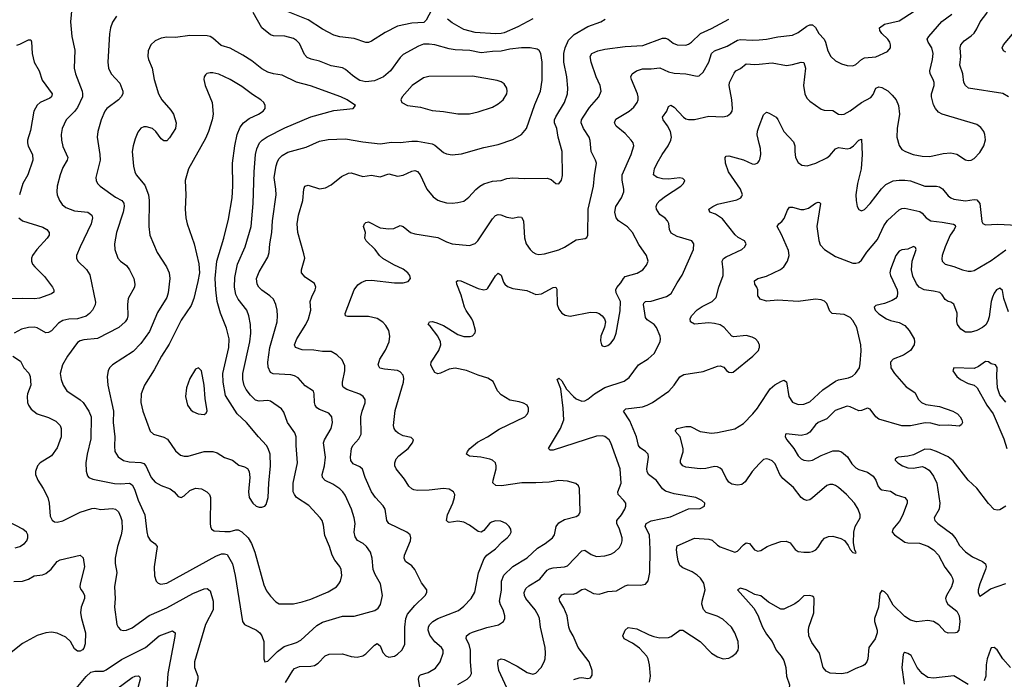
# Model space of a CAD drawing. Header units: inches. Extents: x 884691 to 1028259, y 526745 to 653629.
# Tile 81 of 241: x 904870 to 911700, y 614149 to 618726. Entities that reach past the tile are written whole.
import ezdxf

# ---------------------------------------------------------------- set-up
doc = ezdxf.new("R2010")
doc.units = ezdxf.units.IN
doc.header["$MEASUREMENT"] = 0
doc.layers.add('A9601', color=7, linetype='Continuous')
doc.layers.add('A9611', color=7, linetype='Continuous')

msp = doc.modelspace()

# ---------------------------------------------------------------- linework, layer by layer
at = {"layer": 'A9601', "color": 6}
for points, elevation in [([(905240.4, 618910), (905221.6, 618710), (905232.4, 618610), (905252.9, 618512.9), (905247.2, 618390), (905255.8, 618350), (905302.5, 618230), (905306.4, 618210), (905304.5, 618190), (905270, 618116.8), (905250, 618088.8), (905192, 618030), (905165, 617970), (905157.7, 617930), (905159.7, 617890), (905170, 617846.6), (905203.7, 617770), (905199.9, 617750), (905170, 617701), (905149.5, 617650), (905130.3, 617570.3), (905127.7, 617530), (905130.1, 617510), (905145.1, 617470), (905164.1, 617444.1), (905190, 617422.4), (905250, 617398.3), (905343.2, 617390), (905369.5, 617369.5), (905373.8, 617350), (905365.1, 617310), (905288.4, 617150), (905264.1, 617090), (905262.9, 617070), (905272, 617050), (905332, 616992), (905356.2, 616956.2), (905395.3, 616764.7), (905392.9, 616747.1), (905374.4, 616710), (905354, 616686), (905330.6, 616669.4), (905270, 616649.8), (905210, 616647.3), (905170, 616639.1), (905140, 616620), (905090, 616567.4), (905070, 616553.9), (905050, 616552.1), (904990, 616588.1), (904970, 616592), (904930, 616588.8), (904882.8, 616577.2), (904831.7, 616550)], 3200), ([(907727.3, 618792.7), (907690, 618721.9), (907674.2, 618705.8), (907590, 618702.1), (907490, 618680.5), (907403.9, 618636.1), (907310, 618575.5), (907290, 618568), (907270, 618567.6), (907190, 618595.6), (907090, 618607.6), (907050, 618619.1), (906970, 618659.3), (906870, 618723.9), (906710, 618788.9)], 3200), ([(905541.3, 618750), (905512.7, 618707.3), (905499.1, 618670), (905491.7, 618628.3), (905482.2, 618430), (905484.9, 618390), (905504.2, 618350), (905565.5, 618285.5), (905585.1, 618230), (905584.2, 618210), (905574.2, 618190), (905554.5, 618170), (905474.9, 618110), (905460.7, 618090), (905435.5, 618030), (905412.8, 617950), (905407.9, 617910), (905426.2, 617790), (905427.2, 617750), (905397.2, 617630), (905399.3, 617610), (905408.8, 617590), (905426.8, 617570), (905533.8, 617493.8), (905578.4, 617470), (905591.9, 617451.9), (905594.5, 617430), (905587.4, 617390), (905541.7, 617250), (905527.9, 617170), (905529.8, 617130), (905550.7, 617070.7), (905570, 617050.1), (905610, 617019.9), (905631.9, 616990), (905661.1, 616930), (905669.1, 616890), (905665.6, 616870), (905621.5, 616790), (905617.2, 616750), (905619.7, 616670), (905614.5, 616650), (905602.3, 616630), (905557.2, 616590), (905410, 616513.3), (905314.7, 616505.3), (905290, 616497.6), (905270, 616484.9), (905201.3, 616390), (905167.6, 616330), (905150.7, 616270), (905156.3, 616230), (905170.6, 616190), (905197.6, 616150), (905289, 616089), (905310, 616068.8), (905350.1, 616010.1), (905365.6, 615970), (905363.4, 615816.6), (905336.8, 615710), (905329.6, 615650), (905331.8, 615591.8), (905341.2, 615561.2), (905350, 615548.9), (905376.3, 615536.3), (905527.1, 615507.1), (905570, 615504.1), (905630.3, 615510.3), (905650, 615497.4), (905667, 615467), (905691.7, 615391.7), (905737.2, 615290), (905750.9, 615170.9), (905759.6, 615139.6), (905774, 615114), (905808.9, 615088.9), (905824, 615070), (905803.3, 614930), (905805.6, 614865.6), (905815.4, 614830), (905830, 614816.1), (905849.5, 614809.5), (905890, 614816.2), (906230, 615003.6), (906270, 615018.7), (906290, 615019.8), (906310, 615014.2), (906344.9, 614950), (906365.5, 614870), (906414.9, 614550), (906428.2, 614528.2), (906511.8, 614490), (906536.3, 614470), (906550.3, 614450), (906563.1, 614410), (906563.5, 614290), (906570, 614269.2), (906590, 614275.1), (906658.3, 614341.7), (906704.2, 614375.8), (906790, 614404.4), (906820.4, 614419.6), (906930, 614522.8), (906970, 614545.1), (907110, 614586.3), (907190, 614587.6), (907334.3, 614625.7), (907357.1, 614642.9), (907373, 614667), (907385.4, 614730), (907371.8, 614810), (907334.8, 614874.8), (907322.6, 614910), (907314.6, 614990), (907302.7, 615030), (907276.2, 615070), (907251.9, 615090), (907212.4, 615112.4), (907196.4, 615136.4), (907191.1, 615170), (907196.6, 615230), (907189.5, 615270), (907171.4, 615330), (907127.3, 615427.3), (907112.2, 615450), (907089.9, 615470), (907042.8, 615502.8), (906988.2, 615528.2), (906969.3, 615550), (906968.1, 615570), (906984.3, 615630), (906990.6, 615690), (906977.4, 615790), (906983.7, 615810), (907031.1, 615890), (907040.3, 615930), (907034.4, 615970), (907014.4, 615994.4), (906950, 616020.4), (906932, 616032), (906920.2, 616050), (906915.3, 616070), (906913.2, 616130), (906907.3, 616147.3), (906850, 616184), (906801.6, 616241.6), (906775.3, 616255.3), (906750, 616260.5), (906627.6, 616267.6), (906610, 616277.9), (906593.6, 616313.6), (906590, 616350), (906605.5, 616450), (906655.1, 616630), (906658.5, 616670), (906655.4, 616710), (906647.7, 616750), (906630, 616786.7), (906605.5, 616810), (906548.7, 616848.7), (906528.9, 616868.9), (906516.8, 616890), (906512.5, 616930), (906530, 616975.7), (906590, 617078.1), (906600.3, 617110), (906604.8, 617170), (906619.1, 617250), (906622.9, 617330), (906648.5, 617510), (906647, 617550), (906634.6, 617630), (906648.6, 617711.4), (906658.3, 617741.7), (906670, 617762.9), (906690, 617783.7), (906730, 617806.4), (906858, 617842), (906950, 617882.3), (907010, 617894.9), (907130, 617898.8), (907250, 617876.9), (907370, 617864.9), (907450, 617876), (907510, 617873.4), (907590, 617882.2), (907630, 617882), (907730, 617864.4), (907750, 617854.7), (907810, 617803.6), (907830, 617794.9), (907870, 617787.8), (907933.6, 617793.6), (908090, 617838), (908190, 617858.8), (908290, 617893.3), (908350.7, 617929.3), (908385.5, 617970), (908442.8, 618137.2), (908482.2, 618230), (908493.4, 618306.6), (908495.1, 618430), (908485.8, 618490), (908472.8, 618512.8), (908460.3, 618520.3), (908410, 618530), (908349.7, 618529.7), (908270, 618521), (908210, 618507.6), (908150, 618505.7), (908070, 618495.8), (907991.8, 618511.8), (907890, 618516.2), (907850, 618522.2), (907750, 618552.1), (907710, 618556.4), (907670, 618554.6), (907637.2, 618542.8), (907530, 618484.7), (907510, 618464.3), (907442.7, 618370), (907394.4, 618330), (907330, 618301.7), (907270, 618295.1), (907230, 618303.9), (907210, 618314.1), (907177.3, 618337.3), (907130, 618380.5), (907110, 618390.7), (907030, 618404.9), (906950, 618436.9), (906891.4, 618451.4), (906863.5, 618463.5), (906844.4, 618484.4), (906810, 618559.2), (906790, 618581.5), (906770, 618594.3), (906710, 618611.6), (906630, 618612.9), (906610, 618619.5), (906550.1, 618670.1), (906490, 618775.6)], 3300), ([(906713.2, 614126.8), (906764.4, 614210), (906776.9, 614223.1), (906810, 614237.3), (906890, 614239), (906914.5, 614245.5), (906939.1, 614260.9), (906988.5, 614311.5), (907017.7, 614322.3), (907110, 614326), (907170, 614307.3), (907210, 614303.4), (907250, 614310.9), (907270, 614325.1), (907330, 614386), (907350, 614398.1), (907370, 614381.2), (907390, 614335.8), (907410, 614311.1), (907430, 614301.7), (907470, 614310.1), (907490, 614322.1), (907519.7, 614350), (907541.6, 614390), (907540.6, 614510), (907548, 614570), (907559, 614601), (907610, 614661.8), (907682.3, 614730), (907693.3, 614750), (907693.4, 614770), (907657.2, 614817.2), (907610, 614910.3), (907590, 614935.3), (907546.2, 614966.2), (907536.1, 614990), (907538.9, 615010), (907581.7, 615110), (907583.7, 615130), (907577.8, 615150), (907556.1, 615170), (907430, 615230.7), (907416.8, 615250), (907404.4, 615330), (907391.9, 615351.9), (907337.4, 615410), (907310, 615449.6), (907265.4, 615550), (907247, 615607), (907230, 615622.1), (907183.8, 615643.8), (907166.6, 615666.6), (907164.5, 615690), (907172, 615750), (907180.7, 615770), (907222.8, 615817.2), (907237.4, 615850), (907236.6, 615970), (907245.6, 616010), (907266.4, 616066.4), (907265.4, 616090), (907251.9, 616111.9), (907230, 616127.4), (907140, 616160), (907114.6, 616174.6), (907108.9, 616188.9), (907109, 616210), (907126, 616290), (907124.8, 616324.8), (907105.8, 616365.8), (907070, 616400.8), (907030, 616423), (906970, 616424.2), (906910, 616433.3), (906830, 616434.1), (906783.9, 616450), (906775.4, 616470), (906792.1, 616510), (906855.2, 616610), (906873.9, 616650), (906888.8, 616710), (906885.9, 616770), (906896.7, 616803.3), (906920.5, 616850), (906923.7, 616870), (906914.6, 616894.6), (906850, 616938.6), (906825.4, 616970), (906823.7, 616990), (906846.9, 617070), (906841.8, 617101.8), (906799.2, 617250), (906794.2, 617310), (906803.4, 617370), (906832.9, 617470), (906839.7, 617550), (906847.7, 617570), (906870, 617576.5), (906950, 617552.3), (906990, 617558.7), (907030, 617580.7), (907101.8, 617638.2), (907150, 617659.8), (907170, 617663.6), (907250, 617638.3), (907310, 617646.3), (907370, 617635.1), (907430, 617655.4), (907490, 617639.2), (907530, 617647.8), (907590, 617675.6), (907610, 617679.2), (907630, 617672.3), (907649, 617649), (907694.7, 617550), (907737.2, 617497.2), (907770, 617474.1), (907790, 617465.9), (907830, 617455.6), (907870, 617453.5), (907910, 617456.4), (907950, 617466.6), (907986.6, 617493.4), (908033.3, 617546.7), (908061, 617570), (908090, 617586.2), (908150, 617605.9), (908210, 617609.8), (908250, 617623), (908290, 617629.2), (908370, 617623.9), (908530, 617626.9), (908557.3, 617617.3), (908590, 617588.7), (908610, 617586.8), (908628.3, 617611.7), (908635.4, 617644.6), (908632.9, 617810), (908605.9, 617910), (908596.6, 617970), (908579.2, 618010), (908579.3, 618030), (908588.3, 618051.7), (908648.7, 618150), (908670.7, 618210), (908672.8, 618250), (908665.1, 618330), (908644.5, 618430), (908645.3, 618490), (908652.7, 618530), (908675.9, 618584.1), (908716.3, 618623.7), (908810, 618678.1), (908901, 618710), (908931.1, 618730)], 3200), ([(907660.6, 613990), (907636.2, 614150), (907640, 614170), (907650, 614180.4), (907703.9, 614196.1), (907754.7, 614225.3), (907786.2, 614270), (907807.6, 614330), (907806.3, 614350), (907796.2, 614370), (907750, 614408.6), (907714.9, 614454.9), (907704, 614490), (907704.6, 614510), (907712.2, 614527.8), (907734.9, 614550), (907769.5, 614570), (907912.9, 614627.1), (907950, 614655.5), (908002, 614710), (908026.8, 614753.2), (908052.6, 614887.4), (908092.3, 614987.7), (908110.3, 615009.7), (908170, 615054.7), (908216.9, 615103.1), (908250.8, 615130), (908269.9, 615150), (908278.1, 615170), (908276.6, 615190), (908265.6, 615210), (908244.4, 615230), (908206.7, 615246.7), (908170, 615248.2), (908141.6, 615238.4), (908128.2, 615230), (908090, 615181.8), (908070, 615169.2), (908050, 615173.7), (907990, 615219), (907950, 615238.4), (907910, 615245.2), (907850, 615236.2), (907840.4, 615240.4), (907830.3, 615250.3), (907837.2, 615290), (907874.9, 615370), (907887, 615410), (907887.3, 615430), (907878, 615450), (907850, 615466.9), (907810, 615473.2), (907710, 615460.8), (907630, 615459.6), (907604, 615464), (907590, 615470.7), (907570, 615489.9), (907538.4, 615538.4), (907480.3, 615610), (907472.2, 615630), (907471.1, 615650), (907481.6, 615678.4), (907500, 615700), (907563.5, 615750), (907594.5, 615790), (907601.2, 615810), (907586, 615826), (907530, 615838), (907495.5, 615855.5), (907479.7, 615870), (907467.7, 615890), (907462.5, 615910), (907473.3, 616013.3), (907532.8, 616210), (907535, 616235), (907530, 616259.8), (907510, 616282.3), (907490.5, 616290.5), (907400.3, 616300.3), (907368.1, 616308.1), (907355.4, 616330), (907368.6, 616370), (907406.5, 616433.5), (907433.7, 616490), (907438.3, 616530), (907430, 616569.8), (907410, 616604.5), (907390, 616626.6), (907350, 616651.4), (907290, 616665.3), (907145.9, 616665.9), (907129.1, 616670), (907127.8, 616687.8), (907189.9, 616850), (907214.9, 616885.1), (907237.7, 616902.3), (907270, 616915), (907310, 616918.6), (907470, 616900.4), (907530, 616899.5), (907564.8, 616910), (907579.9, 616930), (907577, 616950), (907562.3, 616970), (907530, 616994.6), (907464.7, 617024.7), (907388.2, 617068.2), (907365.3, 617090), (907335, 617130), (907272.7, 617190), (907264.3, 617210), (907267.6, 617250), (907254.4, 617290), (907261.6, 617310), (907270, 617317.4), (907290, 617323.1), (907370, 617281.1), (907430, 617273.5), (907464.2, 617275.8), (907510, 617298.2), (907530, 617290.1), (907581.2, 617250), (907610, 617238.5), (907770, 617215.1), (907830, 617183.5), (907870, 617170.8), (907990, 617159.3), (908028.3, 617171.7), (908048.4, 617191.6), (908150, 617344.4), (908170, 617366.8), (908190, 617374.5), (908208.1, 617371.9), (908250, 617356.4), (908290, 617349.4), (908330, 617356.6), (908350, 617354.7), (908364.3, 617330), (908371, 617211), (908383.3, 617170), (908410, 617131.6), (908430, 617112.8), (908450, 617101.5), (908470, 617096.8), (908510, 617101.4), (908610, 617128.4), (908650, 617146.9), (908730, 617197.8), (908792.6, 617207.4), (908804.8, 617215.2), (908809.9, 617230.1), (908812.3, 617410), (908851, 617570), (908856.5, 617643.5), (908870, 617730), (908865.1, 617750), (908835, 617810), (908827.4, 617887.4), (908820.6, 617910), (908781, 617970), (908764.4, 618010), (908767.8, 618030), (908778.1, 618050), (908823.6, 618116.4), (908887.6, 618190), (908903.4, 618230), (908896.9, 618270), (908869.4, 618330), (908834.5, 618430), (908828.3, 618470), (908838.3, 618490), (908880.6, 618510), (908930, 618520.5), (909070, 618540), (909192.6, 618547.4), (909330, 618596.6), (909350, 618596.8), (909368.1, 618590), (909401.9, 618561.9), (909430, 618550.3), (909490, 618549.1), (909510, 618556.2), (909530, 618570.3), (909592.6, 618630), (909670, 618664.8), (909790, 618729.9)], 3100), ([(908428.4, 618731.6), (908325.2, 618674.8), (908230, 618634.5), (908208.7, 618628.7), (908170, 618627.1), (908030, 618637.6), (907950, 618658.3), (907870, 618702.9), (907838.6, 618730)], 3200), ([(904850, 618549.1), (904870, 618554.8), (904930, 618585.8), (904946.4, 618586.4), (904952.6, 618572.6), (904956.5, 618490), (904970, 618430), (905004, 618370), (905026.6, 618306.6), (905095.9, 618210), (905090.1, 618190), (905078.5, 618181.5), (905012.5, 618150), (904990, 618132), (904967.2, 618090), (904943.7, 617956.3), (904924.3, 617890), (904922.7, 617870), (904927.8, 617847.8), (904958.4, 617790), (904960.5, 617750), (904926.5, 617650), (904891.5, 617588.5), (904867.8, 617510)], 3100), ([(907910, 614112.9), (907974.9, 614150), (907995.6, 614170), (908004, 614190), (907996.5, 614270), (907997, 614350), (907986.7, 614390), (907967.9, 614430), (907968.3, 614450), (907990, 614467), (908010, 614475), (908110, 614507.8), (908192.2, 614527.8), (908225.4, 614550), (908234.6, 614570), (908235.4, 614590), (908224.3, 614630), (908205.8, 614665.8), (908199.1, 614690), (908212.6, 614767.4), (908211.5, 614830), (908228.7, 614871.3), (908290, 614931.5), (908390, 614991.6), (908461.7, 615058.3), (908515.2, 615090), (908565.6, 615130), (908580.8, 615150), (908591.9, 615210), (908610, 615235), (908650, 615257.2), (908730, 615278.4), (908749.3, 615290), (908758.9, 615310), (908752.7, 615472.7), (908745.5, 615490), (908726.7, 615506.7), (908670, 615523.3), (908610, 615528.1), (908542.7, 615517.3), (908450, 615511.3), (908352.4, 615512.4), (908211.6, 615491.6), (908173.7, 615493.7), (908152.9, 615512.9), (908153.4, 615530), (908174.2, 615610), (908175.4, 615630), (908170, 615651.1), (908148.7, 615668.7), (908130, 615675.8), (908069.4, 615690.6), (907990, 615697.7), (907969.9, 615710), (907975.1, 615730), (907991.7, 615750), (908046.7, 615793.3), (908115.8, 615830), (908196, 615884), (908374.3, 615970), (908392.4, 615990), (908399.6, 616010), (908399.9, 616030), (908389.1, 616050), (908365.4, 616065.4), (908334.9, 616074.9), (908270, 616085.2), (908210, 616121.9), (908184.2, 616150), (908154.4, 616214.4), (908118.1, 616238.1), (908050, 616258), (907970, 616292.3), (907891.8, 616308.2), (907850, 616300.5), (907790, 616272.7), (907770, 616268.4), (907750, 616278.6), (907730.3, 616310), (907723, 616330), (907723.3, 616350), (907778.3, 616430), (907790.5, 616470), (907788.4, 616490), (907770.1, 616530.1), (907718.3, 616598.3), (907702.5, 616610), (907711.6, 616628.4), (907730, 616630.4), (907755.7, 616624.3), (907810, 616604.7), (907910, 616541.4), (907950, 616526.3), (907993.7, 616526.3), (908010, 616532.3), (908028.4, 616551.6), (908032.4, 616570), (908015, 616630), (908006.8, 616650), (907966.9, 616706.9), (907955.8, 616730), (907933.4, 616813.4), (907901.2, 616890), (907899.4, 616910), (907910, 616916), (907930, 616913.2), (908050, 616860.6), (908090, 616850.8), (908110, 616856.8), (908116.6, 616863.4), (908170, 616947.3), (908190, 616966.2), (908210, 616952.6), (908225.3, 616905.3), (908234.7, 616890), (908253.8, 616873.8), (908290, 616860.5), (908387, 616847), (908450, 616818), (908490, 616823.3), (908570, 616866.8), (908588.7, 616868.7), (908595.1, 616855.1), (908597.9, 616750), (908610, 616717.6), (908630, 616690.1), (908654.8, 616674.8), (908689.1, 616669.1), (908830, 616695.9), (908870, 616694.1), (908890, 616686.6), (908911.4, 616670), (908926, 616650), (908932.4, 616630), (908927.1, 616592.9), (908901, 616530), (908898.1, 616498.1), (908905.2, 616470), (908910, 616463.2), (908930, 616458), (908950, 616465.7), (908970, 616480.7), (908993, 616510), (909008.3, 616550), (909035.3, 616704.7), (909037.3, 616770), (909008.5, 616830), (909006.1, 616850), (909012.2, 616867.8), (909040.9, 616899.1), (909057.3, 616930), (909070, 616943.6), (909153.3, 616966.7), (909193.1, 616990), (909218.7, 617021.3), (909228.6, 617050), (909217.8, 617090), (909165, 617165), (909120.5, 617250), (909087.2, 617287.2), (909023.2, 617330), (909008, 617350), (908997.7, 617390), (909004.9, 617430), (909043.7, 617490), (909060.9, 617530), (909061.1, 617550), (909049.1, 617610.9), (909049, 617650), (909111.6, 617790), (909129.6, 617850), (909126.5, 617870), (909112.3, 617890), (909070, 617934.9), (909007, 617987), (908994.9, 618010), (909005.4, 618034.6), (909098.4, 618090), (909130, 618118.7), (909153.7, 618150), (909160.7, 618170), (909161.1, 618190), (909156.6, 618210), (909112.9, 618310), (909110.2, 618330), (909118.8, 618350), (909148.8, 618371.2), (909190, 618384.7), (909250, 618384.8), (909310, 618391.8), (909370, 618363.9), (909410, 618353.5), (909490, 618348.8), (909570, 618333), (909584, 618336), (909610, 618360.3), (909651.2, 618430), (909668.8, 618491.2), (909689.7, 618510.3), (909777.7, 618542.3), (909850, 618582.7), (909870, 618588.2), (909950, 618582.5), (910000, 618586.3)], 3000), ([(908248.7, 614090), (908192.7, 614210), (908186.2, 614253.8), (908190, 614281.2), (908209.1, 614290.9), (908230, 614285.1), (908320.4, 614240.4), (908390, 614196.3), (908430, 614184.6), (908450, 614190.5), (908488.1, 614230), (908508.8, 614270), (908514, 614290), (908518.1, 614330), (908515.4, 614370), (908482.7, 614510), (908475.7, 614570), (908469, 614590), (908445.6, 614630), (908380.9, 614710), (908372, 614730), (908369.5, 614750), (908381.4, 614778.6), (908402.1, 614797.9), (908477.5, 614842.5), (908530, 614905.2), (908545.3, 614914.7), (908570, 614921.4), (908650, 614928.9), (908670, 614936.2), (908770, 615039.7), (908790, 615044.9), (908834.3, 615014.3), (908870, 615001.3), (908930, 615005.2), (908970, 615016.6), (908994.9, 615030), (909030, 615064), (909044.1, 615090), (909049.9, 615110), (909049.7, 615130), (909030, 615190), (909011.1, 615230), (909012.2, 615250), (909043.7, 615290), (909067.6, 615330), (909074, 615350), (909074.1, 615370), (909061.5, 615390), (909020.6, 615430), (909019.5, 615450), (909041.5, 615510), (909035, 615610), (908970.2, 615790), (908958.6, 615810), (908930, 615833.5), (908910, 615837.9), (908870, 615836.3), (908570, 615738.3), (908550, 615738.2), (908538.2, 615750), (908620.6, 615890), (908643.5, 615950), (908640.8, 616030), (908624.5, 616164.5), (908597.3, 616230), (908610, 616238.5), (908630, 616219.2), (908662.5, 616162.5), (908711.4, 616110), (908730, 616094), (908770, 616078.4), (908790, 616081.5), (908810, 616092.2), (908857, 616130), (908930, 616173.4), (909062.3, 616217.7), (909098.1, 616241.9), (909161.8, 616330), (909228.7, 616371.3), (909271, 616409), (909312.5, 616490), (909315.4, 616510), (909312.1, 616530), (909288.3, 616590), (909271.2, 616611.2), (909223, 616643), (909210, 616659.9), (909196.1, 616750), (909200.3, 616759.7), (909210.2, 616769.8), (909250, 616773.2), (909356, 616804), (909390, 616826.3), (909430, 616900.1), (909466.1, 616953.9), (909543, 617130), (909546.6, 617170), (909532.3, 617190), (909430, 617221.4), (909390, 617244.6), (909377.5, 617270), (909372, 617312), (909364.7, 617330), (909347.9, 617347.9), (909310, 617373.4), (909286.8, 617410), (909284.7, 617430), (909291.4, 617450), (909309.5, 617470), (909350, 617501.6), (909455.2, 617570), (909475.8, 617590), (909484.5, 617610), (909470, 617624.5), (909450, 617627.8), (909370, 617618.8), (909330, 617621), (909291.1, 617631.1), (909265.9, 617650), (909272.9, 617690), (909291.2, 617730), (909325.8, 617790), (909369, 617850), (909387.8, 617890), (909390.4, 617910), (909383.4, 617950), (909363.8, 617990), (909333.1, 618030), (909329.9, 618050), (909358.3, 618090), (909370, 618123.9), (909387.7, 618132.3), (909410, 618118), (909475.1, 618050), (909490, 618038.6), (909510, 618032.1), (909550, 618032.6), (909650, 618056.2), (909748.1, 618051.9), (909781, 618059), (909803.3, 618076.7), (909811.3, 618090), (909815.1, 618110), (909811.1, 618170), (909792.1, 618270), (909794, 618290), (909825.2, 618354.8), (909837.4, 618370), (909870, 618386.2), (909910, 618418.2), (909970, 618415.4), (910000, 618417.9)], 2900), ([(910000, 617867.5), (909986.7, 617926.7), (909987, 617953), (910000, 617986.7)], 2800), ([(910000, 616472), (909992.5, 616490), (909973.4, 616510), (909950, 616523.4), (909910, 616535.1), (909824.6, 616524.6), (909810, 616530.3), (909756.8, 616590), (909728.6, 616608.6), (909690, 616618.4), (909650, 616621.4), (909550, 616613.5), (909523.6, 616630), (909521.3, 616650), (909530.3, 616670), (909570, 616712.7), (909603.6, 616736.4), (909673.4, 616770), (909701, 616799), (909720.1, 616870), (909750, 616950), (909750.9, 616990), (909742.3, 617050), (909751.4, 617068.6), (909770, 617081), (909878.5, 617130), (909900.6, 617150), (909909, 617170), (909898.6, 617190), (909853.5, 617213.5), (909832.2, 617232.2), (909744.7, 617344.7), (909696.6, 617376.6), (909658.4, 617390), (909651.4, 617410), (909678, 617430), (909710, 617444.5), (909843.8, 617476.2), (909871.7, 617488.3), (909880, 617500), (909884.2, 617510), (909870.2, 617550), (909787.3, 617670), (909766.5, 617730), (909763, 617770), (909770, 617778.1), (909790, 617779.8), (909890, 617752.4), (909950, 617724.6), (909970, 617723.6), (909990, 617731.6), (910000, 617746.7)], 2800), ([(904863, 617350), (904888.7, 617330), (905030, 617285.4), (905057.6, 617270), (905073.4, 617250), (905074.9, 617230), (905060.8, 617210), (904988.4, 617130), (904959.1, 617090), (904952.2, 617070), (904952.3, 617050), (904959.6, 617030), (904974.1, 617010), (905042.5, 616942.5), (905097.9, 616870), (905107.6, 616850), (905105.7, 616834.3), (905090, 616822.2), (905007.7, 616792.3), (904971.4, 616788.6), (904888.6, 616791.4), (904790, 616787.8)], 3100), ([(910000, 616796.9), (909990.6, 616810), (909991.2, 616850), (909983.7, 616870), (909968.8, 616890), (909966.7, 616913.3), (909990.2, 616929.8), (910000, 616932.4)], 2700), ([(904821, 616390), (904876.4, 616356.4), (904899.2, 616310), (904932.9, 616272.9), (904942.1, 616250), (904946, 616190), (904923.3, 616130), (904920.9, 616110), (904924.6, 616070), (904931.1, 616050), (904950, 616022.1), (904990, 615990.1), (905070, 615964.9), (905120.3, 615940.3), (905149.7, 615910), (905157.1, 615890), (905157, 615830), (905130, 615754.4), (905090, 615699.7), (905011.4, 615650), (904994.2, 615630), (904979.4, 615590), (904980.3, 615570), (904995.7, 615530), (905033, 615473), (905065.9, 615410), (905075, 615370), (905081.5, 615281.5), (905093.9, 615253.9), (905110, 615242.2), (905130, 615239.5), (905170, 615249.2), (905290, 615308.3), (905370, 615334), (905390, 615336.1), (905430, 615327.8), (905514.4, 615334.4), (905534.3, 615330), (905555.7, 615310), (905570, 615279.5), (905577.4, 615250), (905579.5, 615190), (905574.5, 615150), (905549.3, 615070), (905532.1, 614990), (905532.6, 614952.6), (905543.7, 614890), (905526.7, 614790), (905531.2, 614710), (905527.4, 614650), (905544.4, 614530), (905553, 614510), (905570, 614493), (905590, 614487.5), (905610, 614489.6), (905650, 614506), (905767.5, 614592.5), (905890, 614644.9), (906070, 614745.2), (906150, 614776.8), (906170, 614778), (906190, 614763.4), (906212.5, 614690), (906211.7, 614630), (906159.2, 614530), (906083.1, 614270), (906083.2, 614230), (906105, 614170), (906105, 614150), (906085.5, 614070)], 3200), ([(908713.7, 614146.3), (908750, 614158.6), (908770, 614160.2), (908810, 614154.1), (908830, 614159.8), (908842, 614178), (908840.9, 614210), (908820.8, 614270), (908744.4, 614370), (908709.3, 614450), (908686.6, 614490), (908678.9, 614510), (908668, 614590), (908643.7, 614643.7), (908616, 614690), (908611.5, 614710), (908630, 614735.3), (908650, 614741.9), (908710, 614740.1), (908730, 614747), (908770, 614772.2), (908790, 614775.9), (908850, 614743.6), (908890, 614738.9), (908950, 614758.4), (909010, 614762.9), (909070, 614797.2), (909090, 614803.7), (909177.4, 614802.6), (909211.5, 614808.5), (909229.1, 614830.9), (909241.1, 614890), (909243.7, 615050), (909238.1, 615150), (909207.8, 615210), (909214.9, 615230), (909250, 615248.8), (909384.6, 615275.4), (909510, 615332.3), (909590, 615333), (909620.6, 615350), (909622, 615370), (909601, 615390), (909560.8, 615410), (909410, 615434.8), (909350, 615454.1), (909330.1, 615470.1), (909288.4, 615528.4), (909230.8, 615570), (909222.3, 615590), (909221.1, 615610), (909232.7, 615690), (909228.8, 615710), (909211.4, 615730), (909174.1, 615754.1), (909162.3, 615770), (909148.8, 615830), (909102.9, 615942.9), (909058.7, 616010), (909074.1, 616025.9), (909190, 616038.8), (909223.4, 616050), (909258.9, 616070), (909372.2, 616147.8), (909409.4, 616190), (909450, 616247.2), (909476.1, 616263.9), (909610, 616283.6), (909710, 616320.9), (909730, 616323.9), (909753.9, 616313.9), (909772, 616292), (909790, 616279), (909810, 616277), (909819.2, 616280.8), (909956.1, 616390), (909995.3, 616430), (910000, 616445.4)], 2800), ([(910000, 615644.5), (909950, 615589.9), (909902.2, 615517.8), (909878.7, 615501.3), (909850, 615495.6), (909810, 615503.4), (909790, 615517.5), (909770, 615544.2), (909742, 615602), (909730, 615614.3), (909710, 615622.9), (909690, 615624.2), (909630, 615610.7), (909590, 615609), (909490, 615621.5), (909469.3, 615630), (909453.1, 615650), (909453.3, 615670), (909472.4, 615727.6), (909472.7, 615750), (909450.4, 615830.4), (909418, 615870), (909429.8, 615890), (909490, 615903.1), (909523.9, 615903.9), (909590, 615868.3), (909670, 615856.7), (909710, 615860.9), (909830, 615886.2), (909890, 615924.7), (909955.4, 615990), (909987.9, 616030), (910000, 616048.5)], 2700), ([(904838.6, 615061.4), (904870, 615069.2), (904902.6, 615090), (904918.7, 615110), (904926.7, 615130), (904927.2, 615150), (904915.8, 615170), (904891.6, 615190), (904790, 615243.3)], 3200), ([(909239.1, 614130), (909244.8, 614170), (909238, 614250), (909230.4, 614290), (909220.8, 614310), (909170, 614365.5), (909120.4, 614400.4), (909063.2, 614430), (909053.4, 614450), (909070.5, 614489.5), (909090, 614508.4), (909150, 614498.2), (909236.5, 614456.5), (909270, 614444.6), (909310, 614437.4), (909370, 614438.8), (909390, 614446.2), (909450, 614489.4), (909470, 614489.1), (909590, 614410.7), (909670, 614330.1), (909710, 614305.5), (909750, 614291.9), (909790, 614296.3), (909810, 614306.4), (909840.6, 614330), (909853.5, 614350), (909856.9, 614370), (909852.9, 614410), (909830, 614470.4), (909807.3, 614510), (909747, 614567), (909707.6, 614587.6), (909632.4, 614612.4), (909612.5, 614632.5), (909602.3, 614670), (909603.4, 614690), (909624.4, 614770), (909614.9, 614814.9), (909592.7, 614850), (909570, 614870.8), (909534.1, 614894.1), (909470, 614921.7), (909450, 614939.2), (909437.4, 614970), (909430, 615009.7), (909425.5, 615050), (909430, 615074.1), (909550, 615127.1), (909650, 615122.2), (909673.2, 615113.2), (909710, 615079.1), (909730, 615067), (909830, 615030.4), (909850, 615037.2), (909890, 615081), (909910, 615095.5), (909931.8, 615091.8), (909967.4, 615047.4), (909990, 615038.4), (910000, 615040.5)], 2700), ([(904830, 614827.5), (904890, 614830.3), (904930, 614844.1), (904970, 614867.2), (905027, 614873), (905050, 614882.5), (905087.9, 614912.1), (905130, 614967.2), (905150, 614977.6), (905290, 615009.6), (905310, 614992.1), (905320.4, 614930), (905289.5, 614810), (905288, 614790), (905292.9, 614772.9), (905311.1, 614750), (905319.1, 614730), (905318.2, 614710), (905297, 614650), (905290.9, 614610), (905297.4, 614570), (905326.3, 614470), (905324.1, 614395.9), (905314.3, 614365.7), (905305.7, 614354.3), (905290, 614343.4), (905270, 614343.5), (905250, 614359.2), (905221.9, 614410), (905190, 614440.2), (905130, 614469.2), (905090, 614475.5), (905050, 614470), (904990, 614451.5), (904890, 614396.8), (904741.9, 614278.1)], 3100), ([(910000, 614730.5), (909970, 614736.9), (909910, 614769.1), (909870, 614780.1), (909849.1, 614770), (909961.6, 614641.6), (909991.7, 614590), (910000, 614569.3)], 2600), ([(905203.4, 614016.6), (905331.7, 614168.3), (905362.6, 614197.4), (905390, 614205.8), (905450, 614205.9), (905470, 614213.5), (905575, 614285), (905741.9, 614370), (905836.8, 614450), (905930, 614484.3), (905948, 614470), (905946.6, 614446.6), (905898.2, 614190), (905890, 614083.7)], 3100), ([(905490, 614043.8), (905650, 614161.9), (905670, 614171.5), (905693.4, 614173.4), (905703.4, 614163.4), (905705.3, 614150), (905688.9, 614090)], 3000)]:
    msp.add_lwpolyline(points, dxfattribs=dict(at, elevation=elevation))
for points, elevation in [([(906050, 618615.6), (905950, 618602.7), (905890, 618603.8), (905850, 618598), (905810, 618579.9), (905778.5, 618550), (905761.4, 618510), (905758.8, 618470), (905762.7, 618450), (905788.2, 618390), (905802, 618310), (905833.1, 618210), (905856.2, 618170), (905918.7, 618098.7), (905937.7, 618070), (905954.8, 618010), (905951.3, 617970), (905910, 617906.2), (905890, 617885.6), (905870, 617886), (905850, 617899.7), (905814.6, 617950), (905790, 617971.3), (905750, 617982), (905730, 617981), (905710, 617971.9), (905690, 617945.9), (905670, 617898.2), (905656.2, 617850), (905650.7, 617810), (905659, 617710), (905667.9, 617670), (905678, 617650), (905737.5, 617577.5), (905762.7, 617510), (905767.6, 617470), (905764.6, 617290), (905772.9, 617230), (905823.9, 617110), (905888.5, 617010), (905907.3, 616970), (905910.4, 616930), (905900.4, 616830), (905890, 616797.4), (905826.6, 616693.4), (905770, 616561.5), (905710, 616478.6), (905657.8, 616422.2), (905513.9, 616330), (905493.8, 616310), (905483.3, 616290), (905477.2, 616250), (905480.2, 616190), (905519.3, 616010), (905518.4, 615930), (905528.8, 615830), (905526.9, 615766.9), (905530.5, 615730), (905552.2, 615692.2), (905590, 615667.2), (905630, 615658.1), (905710, 615652.2), (905730, 615645.7), (905744.9, 615630), (905782.8, 615550), (905810, 615517.2), (905850, 615492.7), (905913.5, 615470), (905940.8, 615450), (905970, 615416.1), (905990, 615411.3), (906010, 615422), (906050, 615458.1), (906090, 615474.4), (906130, 615471.1), (906168.9, 615448.9), (906186.1, 615430), (906192.2, 615410), (906190.7, 615230.7), (906192.4, 615210), (906200.1, 615190), (906219.1, 615179.1), (906293.4, 615173.4), (906330, 615174.3), (906370, 615186.3), (906385.8, 615185.8), (906410, 615172.9), (906454.6, 615130), (906478, 615090), (906502, 615030), (906563.1, 614803.1), (906582.3, 614762.3), (906610, 614724.6), (906646.3, 614686.3), (906670, 614673.1), (906770, 614672), (906830, 614686.1), (906890, 614705.5), (907010, 614755.8), (907066.6, 614790), (907084.5, 614810), (907094.9, 614830), (907103.3, 614870), (907100.6, 614910), (907091.3, 614931.3), (907055.4, 614975.4), (907038.3, 615010), (907019.3, 615070), (906987.2, 615147.2), (906977.8, 615217.8), (906968.1, 615250), (906954.7, 615270), (906875.1, 615355.1), (906791, 615411), (906775.3, 615430), (906766.8, 615450), (906765.8, 615510), (906797.4, 615650), (906787.6, 615770), (906788.7, 615830), (906779.4, 615859.4), (906726.6, 615930), (906702.8, 616002.8), (906686.5, 616026.5), (906610, 616078.8), (906590, 616083.4), (906530, 616077.8), (906505.8, 616085.8), (906470, 616119.4), (906440.3, 616160.3), (906427.1, 616187.1), (906418.6, 616230), (906418.1, 616270), (906465.9, 616490), (906472.4, 616550), (906471.3, 616610), (906459.8, 616670), (906444.4, 616710), (906385.5, 616785.5), (906370, 616819.4), (906360.4, 616870), (906362.2, 616937.8), (906380.6, 617030), (906434.4, 617150), (906474.3, 617290), (906490.3, 617450), (906496.9, 617670), (906505.5, 617790), (906514.5, 617830), (906534.3, 617870), (906550.7, 617890), (906586.6, 617913.4), (906710, 617974.2), (906890, 618050.6), (907050, 618095.9), (907183, 618110), (907198.6, 618130), (907142.1, 618170), (907097.7, 618190), (906887, 618267), (906790, 618292), (906690, 618339.8), (906630, 618349.5), (906590, 618362.2), (906550, 618384.6), (906480.2, 618440.2), (906418.7, 618478.7), (906330, 618526.9), (906266.2, 618546.2), (906210, 618596.5), (906190, 618608.9), (906170, 618613.5)], 3400), ([(906190, 618357.5), (906168.5, 618351.5), (906158.1, 618341.9), (906149.5, 618330), (906147, 618310), (906157.4, 618270), (906204.2, 618150), (906210.7, 618070), (906205.3, 618030), (906179.6, 617950), (906158.2, 617901.8), (906041.6, 617690), (906017.9, 617610), (906023.1, 617510), (906018.2, 617410), (906022.3, 617350), (906030.9, 617310), (906078.9, 617170), (906112.5, 617032.5), (906116.6, 616970), (906106.1, 616910), (906078.8, 616790), (906058.2, 616741.8), (905990, 616640.4), (905906.2, 616473.8), (905854, 616390), (905803.5, 616296.5), (905734.9, 616190), (905712.4, 616130), (905710, 616070), (905723.6, 616010), (905775.8, 615870), (905797, 615850), (905870, 615828.2), (905895.2, 615815.2), (905950, 615735.1), (905984.4, 615704.4), (906010, 615697), (906037.5, 615697.5), (906150, 615729.3), (906210, 615730), (906240, 615720), (906290, 615687.8), (906345.1, 615670), (906390, 615633.8), (906430, 615624.1), (906450, 615610.5), (906460.5, 615590), (906467.1, 615550), (906457.6, 615450), (906461.5, 615410), (906487.2, 615370), (906509.5, 615350), (906530, 615343.5), (906550, 615343.6), (906569.6, 615350.4), (906578.4, 615361.6), (906594.1, 615410), (906597.6, 615510), (906608.5, 615630), (906606.3, 615710), (906594.2, 615750), (906581.8, 615770), (906525.8, 615830), (906444.1, 615930), (906379.1, 615990), (906297.7, 616117.7), (906280.8, 616210), (906279.1, 616270), (906321.3, 616450), (906322.8, 616510), (906305.4, 616585.4), (906263.2, 616690), (906238.6, 616770), (906229.2, 616850), (906226, 616930), (906238.1, 617050), (906286.2, 617210), (906317.5, 617342.5), (906344, 617490), (906347.6, 617570), (906345, 617730), (906361.2, 617850), (906378.7, 617930), (906399.8, 617980.2), (906423, 618010), (906461.1, 618038.9), (906527.4, 618070), (906558.4, 618090), (906573.1, 618110), (906573.7, 618130), (906562.7, 618150), (906542.3, 618170), (906485.6, 618205.6), (906410, 618262.5), (906330, 618311.1), (906250, 618346.7), (906210, 618356.9)], 3500), ([(908010, 618334.2), (907708, 618332), (907670, 618321.4), (907592.9, 618270), (907522.3, 618190), (907513.5, 618170), (907521.2, 618150), (907560.2, 618130), (907650, 618117.5), (907730, 618095), (907810, 618088.9), (907910, 618071.4), (907990, 618071.9), (908050, 618085.3), (908150, 618118.3), (908190, 618140.7), (908224.4, 618170), (908248.5, 618210), (908252.2, 618230), (908250, 618250.7), (908230, 618280.4), (908210, 618293.2), (908182.6, 618302.6)], 3400), ([(906110, 616309.8), (906090, 616300.7), (906050, 616236.8), (906025.9, 616170), (906019.1, 616110), (906033.9, 616050), (906058, 616018), (906070, 616007.5), (906106.9, 615990), (906150, 615985.8), (906163.9, 615996.1), (906169.4, 616010.6), (906156.2, 616096.2), (906148.3, 616190), (906130, 616288.6)], 3600)]:
    msp.add_lwpolyline(points, close=True, dxfattribs=dict(at, elevation=elevation))
at = {"layer": 'A9611', "color": 6}
for points, elevation in [([(911728.7, 618190), (911690, 618212.7), (911451.9, 618250), (911430, 618268.4), (911420.5, 618290), (911411.6, 618350), (911392.4, 618410), (911398, 618470), (911393.4, 618530), (911398.6, 618550), (911421.2, 618578.8), (911470, 618613), (911490, 618632.6), (911510, 618661.5), (911532.7, 618710), (911579.5, 618770), (911591.5, 618808.5), (911602.2, 618897.8), (911608.3, 618911.7), (911640.1, 618950), (911686.9, 619030), (911705.7, 619090)], 2800), ([(910000, 618586.3), (910050, 618590), (910130, 618607.1), (910230, 618619.1), (910270, 618635.5), (910330, 618680.5), (910350, 618690.7), (910370, 618688.7), (910390, 618671.3), (910412.8, 618630), (910449.5, 618589.5), (910460, 618570), (910475.1, 618510), (910497.6, 618470), (910530, 618439.3), (910570, 618420.3), (910610, 618408.3), (910650, 618405.3), (910670, 618413.7), (910710.3, 618449.7), (910730, 618459.9), (910810, 618468), (910890, 618505), (910909.9, 618530), (910911.5, 618550), (910905.9, 618570), (910891.4, 618590), (910849.9, 618630), (910836.1, 618650), (910834.2, 618670), (910870, 618693.3), (910970, 618718.5), (911075.8, 618784.2)], 3000), ([(910000, 618417.9), (910090, 618425.4), (910190, 618408.3), (910230, 618413.5), (910290, 618430.3), (910308.4, 618428.4), (910321.4, 618390), (910308.1, 618270), (910316, 618210), (910330, 618181.6), (910350, 618159.7), (910430, 618104.1), (910450, 618097), (910510, 618095.1), (910550.7, 618070.7), (910570, 618067.1), (910590, 618071), (910630, 618092.9), (910708.7, 618151.3), (910773.7, 618186.3), (910790, 618205.3), (910810, 618251.3), (910830, 618260.4), (910850, 618255.6), (910891.8, 618231.8), (910922.2, 618202.2), (910948.9, 618168.9), (910965.6, 618130), (910973.3, 618070), (910956.9, 617970), (910955, 617910), (910970, 617852.9), (910990, 617825.7), (911014.4, 617810), (911067.5, 617790), (911130, 617777.6), (911183.6, 617776.4), (911277.1, 617797.1), (911330, 617802.3), (911371.5, 617791.5), (911430, 617752.7), (911450, 617748.1), (911469.4, 617750.6), (911490, 617762.4), (911530, 617804.2), (911557.9, 617850), (911568.8, 617891.2), (911565.6, 617930), (911558.4, 617950), (911538.4, 617978.4), (911510, 617998.4), (911270, 618069.4), (911244.7, 618084.7), (911222.8, 618110), (911210, 618134.1), (911195.1, 618190), (911194.5, 618210), (911213.4, 618270), (911213.7, 618290), (911207.5, 618310), (911185, 618350), (911182.8, 618370), (911202.2, 618450), (911206, 618490), (911196.7, 618530), (911171.2, 618570), (911165.7, 618590), (911175.7, 618610), (911267.9, 618712.1), (911335.4, 618764.6)], 2900), ([(911710, 618501.3), (911694.3, 618510), (911685.1, 618530), (911693.6, 618550), (911794.7, 618670)], 2700), ([(910000, 617986.7), (910030, 618065), (910050, 618082.7), (910070, 618076.8), (910116.6, 618050), (910130, 618034), (910170.7, 617950), (910238.8, 617878.8), (910247.1, 617850), (910246.4, 617810), (910252.6, 617770), (910270, 617735.1), (910295.8, 617715.8), (910332.2, 617712.2), (910393.2, 617730), (910470, 617767.9), (910490, 617783.9), (910530, 617830.1), (910550, 617838.4), (910610, 617830), (910630, 617834.1), (910653.6, 617850), (910690, 617890.1), (910710, 617895.5), (910715, 617790), (910707.8, 617690), (910681.8, 617590), (910670.1, 617510), (910671.6, 617470), (910679.6, 617430), (910690, 617408.4), (910710, 617399.4), (910730, 617408.4), (910770, 617449.3), (910847.7, 617552.3), (910878, 617582), (910930, 617606.7), (910970, 617613.1), (911010, 617612.2), (911050, 617607.2), (911150, 617571.2), (911230, 617570.5), (911250, 617566), (911272, 617552), (911310, 617503.8), (911329.3, 617489.3), (911350, 617481.1), (911430, 617468.9), (911490, 617478.7), (911510, 617474.9), (911529.5, 617449.5), (911544.8, 617324.8), (911552, 617312), (911570, 617302.5), (911652.7, 617307.3), (911790, 617299.7)], 2800), ([(910000, 617746.7), (910005.3, 617754.7), (910011.9, 617790), (910007.9, 617832.1), (910000, 617867.5)], 2800), ([(910000, 616932.4), (910050, 616946.1), (910147.3, 616992.7), (910170.6, 617010), (910195.8, 617050), (910206.9, 617090), (910203.2, 617123.2), (910154.9, 617234.9), (910123.4, 617290), (910136.6, 617310), (910155.8, 617324.2), (910173.7, 617346.3), (910195.1, 617404.9), (910210, 617424.5), (910230, 617425.5), (910288.2, 617408.2), (910310, 617408.2), (910341.2, 617418.8), (910390, 617452.2), (910410, 617460.1), (910417.8, 617457.8), (910424.6, 617450), (910399.7, 617290), (910414.1, 617194.1), (910423.7, 617163.7), (910451.7, 617130), (910530, 617081.3), (910650, 617036.2), (910670, 617035.7), (910690, 617041.5), (910710, 617057.3), (910747.4, 617112.6), (910819.7, 617200.3), (910864.4, 617295.6), (910890, 617332.9), (910970, 617406.2), (910990, 617415.5), (911010, 617416.8), (911113.9, 617393.9), (911130, 617384.1), (911157, 617350), (911190, 617330.2), (911270, 617321.6), (911347.3, 617307.3), (911358.8, 617298.8), (911361.1, 617290), (911352.6, 617270), (911323.9, 617230), (911290.8, 617150), (911269.2, 617090), (911266.3, 617066.3), (911270, 617049.1), (911289.7, 617029.7), (911350, 617013.1), (911410.2, 616990), (911450, 616979.7), (911470, 616979.6), (911490, 616985.9), (911610, 617054.5), (911710, 617127.9)], 2700), ([(911730, 616697.9), (911696.3, 616790), (911687.3, 616847.3), (911670, 616863.4), (911646.9, 616850), (911630, 616827.8), (911618.7, 616801.3), (911609.3, 616770), (911596.2, 616663.8), (911586.4, 616633.6), (911571.1, 616608.9), (911550, 616588.9), (911510, 616568.8), (911470, 616556.4), (911430, 616557.4), (911399.2, 616579.2), (911376.1, 616610), (911370.3, 616630.3), (911372.1, 616690), (911350, 616750.9), (911330, 616765.4), (911310, 616770.6), (911290, 616783.3), (911270, 616816.3), (911252.2, 616832.2), (911210, 616842.4), (911143.1, 616850), (911110, 616868.8), (911090, 616893.3), (911065.8, 616945.8), (911056.6, 616990), (911060.2, 617050), (911087.8, 617130), (911084.4, 617144.4), (911070, 617152.8), (911030, 617134.4), (910990, 617129.5), (910970, 617120.5), (910948.7, 617090), (910910, 616991.8), (910906.6, 616970), (910911.1, 616950), (910957.1, 616850), (910959.9, 616830), (910955.8, 616804.2), (910945.3, 616790), (910922.3, 616777.7), (910870, 616757.3), (910810, 616741.4), (910797.9, 616730), (910803.3, 616710), (910830, 616683.5), (910882.8, 616650), (910910, 616638.1), (910970, 616623.6), (911010, 616604.2), (911041.1, 616570), (911074.7, 616510), (911077.5, 616490), (911074.1, 616470), (911048.5, 616430), (911001.5, 616398.5), (910929.5, 616370.5), (910910.2, 616350), (910912.7, 616310), (910937.7, 616270), (911018.7, 616178.7), (911078.7, 616138.7), (911105.8, 616090), (911124.6, 616070), (911155.5, 616055.5), (911250, 616042.1), (911343.9, 616010), (911374.4, 615990), (911394, 615970), (911405.4, 615950), (911409.1, 615930.9), (911403.9, 615916.1), (911390, 615906.1), (911311.7, 615911.7), (911250, 615910.5), (911190, 615925), (911151.7, 615928.3), (911050, 615908.1), (910990, 615908.1), (910830, 615953), (910809.1, 615969.1), (910770, 616024), (910750, 616029.3), (910710, 616013.8), (910690, 616011.9), (910630, 616040.1), (910610, 616043.3), (910526.3, 616013.7), (910470, 615956.2), (910410, 615929.7), (910390, 615914.2), (910350, 615864.5), (910330, 615849.1), (910290, 615839.4), (910187.7, 615852.3), (910182, 615850), (910179.9, 615830), (910190.6, 615810), (910240.4, 615750), (910270, 615700.1), (910290, 615678.7), (910310, 615669.1), (910345.2, 615665.2), (910370, 615670.2), (910430, 615701.2), (910510, 615733.4), (910550, 615735), (910570, 615727.4), (910612.8, 615692.8), (910643.2, 615643.2), (910670, 615615.5), (910690, 615604), (910750, 615584.8), (910790, 615557.1), (910808.2, 615530), (910825.8, 615485.8), (910839.3, 615470), (910850, 615462.9), (910910, 615453.7), (910950, 615429.2), (911010, 615410.3), (911019.7, 615399.7), (911025.6, 615390), (911025.2, 615370), (910994.3, 615285.7), (910973.5, 615246.5), (910926.6, 615190), (910922.1, 615170), (910938.6, 615150), (911010, 615100.3), (911030, 615094.8), (911112.6, 615092.6), (911170, 615073.5), (911210, 615047.1), (911244, 615010), (911287.6, 614927.6), (911331.7, 614870), (911341.4, 614850), (911344.3, 614830), (911334.7, 614790), (911300.1, 614730), (911293.1, 614710), (911295.9, 614690), (911308.6, 614670), (911370, 614621.1), (911387.5, 614590), (911391.3, 614548.7), (911385.3, 614490), (911370, 614473), (911360.5, 614470), (911310, 614469.7), (911290, 614479.1), (911246.6, 614526.6), (911210, 614550.3), (911170, 614557.7), (911090, 614548.4), (911050, 614558), (911010, 614584.9), (910930, 614664.1), (910890, 614735.1), (910870, 614754.8), (910850, 614765.3), (910836.8, 614743.2), (910827.3, 614650), (910799.7, 614570), (910800.1, 614550), (910818.3, 614490), (910818.1, 614470), (910804.6, 614430), (910761.2, 614370), (910753.2, 614290), (910746.8, 614270), (910731.3, 614250), (910718.3, 614241.7), (910670, 614223.3), (910610, 614192.5), (910570, 614187.2), (910491.8, 614191.8), (910464.5, 614204.5), (910443.8, 614230), (910418.3, 614330), (910364.7, 614404.7), (910345, 614450), (910341.2, 614490), (910344, 614510), (910378, 614610), (910381.5, 614710), (910378.1, 614718.1), (910366.6, 614726.6), (910350, 614729.3), (910310, 614728.1), (910273.6, 614690), (910247.8, 614672.2), (910170, 614635.3), (910150, 614634.7), (910063.7, 614683.7), (910010, 614728.4), (910000, 614730.5)], 2600), ([(910000, 616048.5), (910076, 616164), (910108.6, 616191.4), (910150, 616216.1), (910170, 616223.4), (910190, 616213.7), (910206.4, 616110), (910230, 616070.9), (910270, 616056.3), (910310, 616058), (910350, 616074.2), (910441.9, 616158.1), (910530, 616216.3), (910550, 616226.1), (910619.8, 616240.2), (910648.1, 616251.9), (910668.6, 616271.4), (910694.5, 616310), (910701, 616339), (910707.3, 616427.3), (910704.7, 616470), (910676.6, 616590), (910650, 616637.5), (910630, 616660.1), (910590, 616678.8), (910507, 616687), (910490, 616703.4), (910470, 616756.3), (910452.9, 616772.9), (910430, 616782.5), (910390, 616785.3), (910270, 616771), (910130, 616779), (910050, 616772.6), (910007.1, 616787.1), (910000, 616796.9)], 2700), ([(910000, 616445.4), (910001.4, 616450), (910000.8, 616470), (910000, 616472)], 2800), ([(911710, 616072.1), (911670, 616121.6), (911654, 616170), (911649.2, 616250.8), (911651.5, 616311.5), (911639.6, 616330), (911610, 616338.5), (911590, 616350.7), (911570, 616353.9), (911521.6, 616318.4), (911490, 616305.9), (911349.9, 616310.1), (911343.7, 616290), (911370, 616249.2), (911395.5, 616230), (911450, 616202.3), (911490, 616188.6), (911511.8, 616171.8), (911579.7, 616050), (911623.7, 615990), (911696.3, 615816.3), (911718.2, 615750)], 2500), ([(911710, 615349.6), (911670, 615325.3), (911650, 615321.6), (911630, 615327.3), (911590, 615367.8), (911510, 615475.9), (911449.3, 615530), (911345, 615665), (911310, 615691.7), (911230.7, 615730), (911190, 615742.9), (911150, 615745.1), (911070, 615705.9), (911030, 615696.3), (910964.5, 615690), (910953.5, 615686.5), (910944.2, 615675.8), (910943.4, 615670), (910961.8, 615650), (910994.8, 615630), (911030, 615615.6), (911070, 615612.7), (911130, 615624.2), (911150, 615619.3), (911178.8, 615598.8), (911210, 615558.9), (911231.3, 615510), (911253.6, 615370), (911247.9, 615330), (911214.1, 615270), (911219, 615250), (911238, 615230), (911337, 615157), (911363.4, 615123.4), (911390, 615077.8), (911430, 615033.4), (911479.3, 614999.3), (911550, 614966.6), (911570.5, 614950), (911575.2, 614930), (911570.4, 614910), (911530.3, 614810.3), (911519.5, 614770), (911517.9, 614750), (911527.4, 614727.4), (911530, 614725), (911550, 614737.1), (911604.3, 614775.7), (911710, 614813.7)], 2500), ([(910000, 615040.5), (910010, 615042.6), (910056, 615070), (910090, 615084.2), (910150, 615104.8), (910187.8, 615107.8), (910215, 615095), (910248.6, 615048.6), (910270, 615036), (910310, 615030.6), (910348.1, 615031.9), (910370, 615035.7), (910392.5, 615047.5), (910410, 615065.1), (910436.4, 615110), (910452.2, 615127.8), (910479.9, 615140.1), (910510, 615142.6), (910566.8, 615126.8), (910592.2, 615112.2), (910618, 615078), (910630, 615050.3), (910650, 615029.3), (910670, 615024), (910672, 615028), (910664, 615044), (910654.5, 615094.5), (910655.8, 615170), (910665.4, 615210), (910700.1, 615270), (910700.2, 615290), (910685.6, 615330), (910660.9, 615370), (910605.6, 615430), (910550, 615480.4), (910530, 615493), (910510, 615499.6), (910490, 615499.6), (910470, 615492.3), (910370, 615407.8), (910350, 615393.9), (910330, 615390), (910310, 615395.9), (910290.8, 615410.8), (910238.9, 615478.9), (910162.8, 615542.8), (910142.6, 615570), (910110, 615642.7), (910090, 615663.5), (910070, 615674.8), (910050, 615678.6), (910030, 615672.8), (910017, 615663), (910000, 615644.5)], 2700), ([(910000, 614569.3), (910023.7, 614510), (910050, 614462), (910090, 614409.9), (910117.5, 614350), (910151.4, 614310), (910170, 614279.7), (910185.5, 614230), (910190, 614170), (910210, 614110), (910207.7, 614090), (910193.5, 614070), (910166, 614050), (910130, 614032.7), (910090, 614025.7), (910068.7, 614028.7), (910041.5, 614041.5), (910010, 614080.1), (910000, 614087.5)], 2600), ([(911742.5, 614230), (911690, 614290.4), (911650, 614353.8), (911630, 614370.3), (911610, 614366.7), (911603.7, 614356.3), (911582, 614290), (911573.6, 614250), (911571, 614170), (911560.9, 614139.1)], 2500), ([(911450, 614113.2), (911350, 614171.8), (911210, 614156.6), (911170, 614161.9), (911130, 614189.7), (911094.7, 614230), (911052.9, 614312.9), (911030, 614328.8), (911010, 614335.5), (911002.2, 614330), (910999.7, 614320.3), (910988.7, 614231.3), (911005, 614115)], 2500)]:
    msp.add_lwpolyline(points, dxfattribs=dict(at, elevation=elevation))

doc.saveas('drawing.dxf')
